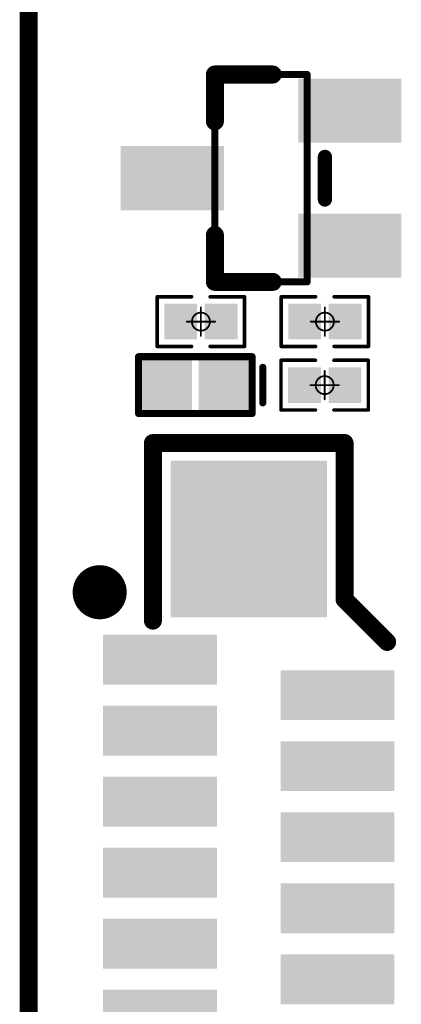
# Model space of a CAD drawing. Header units: millimetres. Extents: x 12.27 to 15.71, y 9.85 to 12.1.
# Tile 19 of 31: x 12.27 to 12.48, y 11.01 to 11.56. Entities that reach past the tile are written whole.
import ezdxf

# ---------------------------------------------------------------- set-up
doc = ezdxf.new("R2010")
doc.units = ezdxf.units.MM
doc.header["$MEASUREMENT"] = 0
for name, color, linetype in [('KeepOutLayer', 6, 'Continuous'), ('Mechanical13', 56, 'Continuous'), ('Mechanical15', 56, 'Continuous'), ('TopLayer', 1, 'Continuous'), ('TopOverlay', 2, 'Continuous'), ('TopPaste', 8, 'Continuous'), ('TopSolder', 216, 'Continuous')]:
    doc.layers.add(name, color=color, linetype=linetype)

# ---------------------------------------------------------------- blocks, each defined once
blk = doc.blocks.new('ESD0402_63')
at = {"layer": 'TopLayer'}
for points in [[(-0.02756, 0.01181), (-0.02756, -0.01181), (-0.00591, 0.01181), (-0.00591, -0.01181)], [(0.00591, 0.01181), (0.00591, -0.01181), (0.02756, 0.01181), (0.02756, -0.01181)]]:
    blk.add_solid(points, dxfattribs=at)
at = {"layer": 'TopOverlay', "const_width": 0.00394}
for points in [[(-0.0315, 0.01575), (0.0315, 0.01575)], [(-0.0315, -0.01575), (-0.0315, 0.01575)], [(0.0315, -0.01575), (0.0315, 0.01575)], [(0.0374, -0.00984), (0.0374, 0.00984)], [(-0.0315, -0.01575), (0.0315, -0.01575)]]:
    blk.add_lwpolyline(points, dxfattribs=at)
at = {"layer": 'TopOverlay', "const_width": 0.00197}
for points in [[(-0.03248, 0.01575, 1), (-0.03051, 0.01575, 1)], [(-0.03248, 0.01575, 1), (-0.03051, 0.01575, 1)], [(0.03051, 0.01575, 1), (0.03248, 0.01575, 1)], [(0.03051, 0.01575, 1), (0.03248, 0.01575, 1)], [(0.03642, 0.00984, 1), (0.03839, 0.00984, 1)], [(0.03642, -0.00984, 1), (0.03839, -0.00984, 1)], [(-0.03248, -0.01575, 1), (-0.03051, -0.01575, 1)], [(-0.03248, -0.01575, 1), (-0.03051, -0.01575, 1)], [(0.03051, -0.01575, 1), (0.03248, -0.01575, 1)], [(0.03051, -0.01575, 1), (0.03248, -0.01575, 1)]]:
    blk.add_lwpolyline(points, format="xyb", close=True, dxfattribs=at)
at = {"layer": 'TopPaste'}
for points in [[(-0.02756, 0.01181), (-0.02756, -0.01181), (-0.00591, 0.01181), (-0.00591, -0.01181)], [(0.00591, 0.01181), (0.00591, -0.01181), (0.02756, 0.01181), (0.02756, -0.01181)]]:
    blk.add_solid(points, dxfattribs=at)
at = {"layer": 'TopSolder'}
for points in [[(-0.03156, 0.01581), (-0.03156, -0.01581), (-0.00191, 0.01581), (-0.00191, -0.01581)], [(0.00191, 0.01581), (0.00191, -0.01581), (0.03156, 0.01581), (0.03156, -0.01581)]]:
    blk.add_solid(points, dxfattribs=at)
blk = doc.blocks.new('R0201_106')
at = {"layer": 'Mechanical15'}
for points, const_width in [([(0.005, 0, 1), (-0.005, 0, 1)], 0.001), ([(-0.00025, 0.00787, 1), (0.00025, 0.00787, 1)], 0.0005), ([(-0.00812, 0, 1), (-0.00762, 0, 1)], 0.0005), ([(-0.00525, 0, 1), (-0.00475, 0, 1)], 0.0005), ([(0.00475, 0, 1), (0.00525, 0, 1)], 0.0005), ([(0.00762, 0, 1), (0.00812, 0, 1)], 0.0005), ([(-0.00025, -0.00787, 1), (0.00025, -0.00787, 1)], 0.0005)]:
    blk.add_lwpolyline(points, format="xyb", close=True, dxfattribs=dict(at, const_width=const_width))
at = {"layer": 'Mechanical15', "const_width": 0.001}
for points in [[(0, -0.00787), (0, 0.00787)], [(-0.00787, 0), (0.00787, 0)]]:
    blk.add_lwpolyline(points, dxfattribs=at)
at = {"layer": 'TopLayer'}
for points in [[(-0.01831, -0.00787), (-0.00413, -0.00787), (-0.01831, 0.00787), (-0.00413, 0.00787)], [(0.00413, -0.00787), (0.01831, -0.00787), (0.00413, 0.00787), (0.01831, 0.00787)]]:
    blk.add_solid(points, dxfattribs=at)
at = {"layer": 'TopOverlay', "const_width": 0.00197}
for points in [[(-0.02421, -0.01378), (-0.02421, 0.01378)], [(-0.02421, 0.01378), (-0.00512, 0.01378)], [(0.00512, 0.01378), (0.02421, 0.01378)], [(0.02421, -0.01378), (0.02421, 0.01378)], [(-0.02421, -0.01378), (-0.00512, -0.01378)], [(0.00512, -0.01378), (0.02421, -0.01378)]]:
    blk.add_lwpolyline(points, dxfattribs=at)
at = {"layer": 'TopOverlay', "const_width": 0.000984}
for points in [[(-0.0247, 0.01378, 1), (-0.02372, 0.01378, 1)], [(-0.0247, 0.01378, 1), (-0.02372, 0.01378, 1)], [(-0.00561, 0.01378, 1), (-0.00463, 0.01378, 1)], [(0.00463, 0.01378, 1), (0.00561, 0.01378, 1)], [(0.02372, 0.01378, 1), (0.0247, 0.01378, 1)], [(0.02372, 0.01378, 1), (0.0247, 0.01378, 1)], [(-0.0247, -0.01378, 1), (-0.02372, -0.01378, 1)], [(-0.0247, -0.01378, 1), (-0.02372, -0.01378, 1)], [(-0.00561, -0.01378, 1), (-0.00463, -0.01378, 1)], [(0.00463, -0.01378, 1), (0.00561, -0.01378, 1)], [(0.02372, -0.01378, 1), (0.0247, -0.01378, 1)], [(0.02372, -0.01378, 1), (0.0247, -0.01378, 1)]]:
    blk.add_lwpolyline(points, format="xyb", close=True, dxfattribs=at)
at = {"layer": 'TopPaste'}
for points in [[(-0.01831, -0.00787), (-0.00413, -0.00787), (-0.01831, 0.00787), (-0.00413, 0.00787)], [(0.00413, -0.00787), (0.01831, -0.00787), (0.00413, 0.00787), (0.01831, 0.00787)]]:
    blk.add_solid(points, dxfattribs=at)
at = {"layer": 'TopSolder'}
for points in [[(-0.02031, -0.00987), (-0.00213, -0.00987), (-0.02031, 0.00987), (-0.00213, 0.00987)], [(0.00213, -0.00987), (0.02031, -0.00987), (0.00213, 0.00987), (0.02031, 0.00987)]]:
    blk.add_solid(points, dxfattribs=at)
blk = doc.blocks.new('R0201_108')
at = {"layer": 'Mechanical15'}
for points, const_width in [([(0.005, 0, 1), (-0.005, 0, 1)], 0.001), ([(-0.00025, 0.00787, 1), (0.00025, 0.00787, 1)], 0.0005), ([(-0.00812, 0, 1), (-0.00762, 0, 1)], 0.0005), ([(-0.00525, 0, 1), (-0.00475, 0, 1)], 0.0005), ([(0.00475, 0, 1), (0.00525, 0, 1)], 0.0005), ([(0.00762, 0, 1), (0.00812, 0, 1)], 0.0005), ([(-0.00025, -0.00787, 1), (0.00025, -0.00787, 1)], 0.0005)]:
    blk.add_lwpolyline(points, format="xyb", close=True, dxfattribs=dict(at, const_width=const_width))
at = {"layer": 'Mechanical15', "const_width": 0.001}
for points in [[(0, 0.00787), (0, -0.00787)], [(0.00787, 0), (-0.00787, 0)]]:
    blk.add_lwpolyline(points, dxfattribs=at)
at = {"layer": 'TopLayer'}
for points in [[(-0.01831, -0.00787), (-0.00413, -0.00787), (-0.01831, 0.00787), (-0.00413, 0.00787)], [(0.00413, -0.00787), (0.01831, -0.00787), (0.00413, 0.00787), (0.01831, 0.00787)]]:
    blk.add_solid(points, dxfattribs=at)
at = {"layer": 'TopOverlay', "const_width": 0.00197}
for points in [[(-0.02421, 0.01378), (-0.02421, -0.01378)], [(-0.00512, 0.01378), (-0.02421, 0.01378)], [(0.02421, 0.01378), (0.00512, 0.01378)], [(0.02421, 0.01378), (0.02421, -0.01378)], [(-0.00512, -0.01378), (-0.02421, -0.01378)], [(0.02421, -0.01378), (0.00512, -0.01378)]]:
    blk.add_lwpolyline(points, dxfattribs=at)
at = {"layer": 'TopOverlay', "const_width": 0.000984}
for points in [[(-0.0247, 0.01378, 1), (-0.02372, 0.01378, 1)], [(-0.0247, 0.01378, 1), (-0.02372, 0.01378, 1)], [(-0.00561, 0.01378, 1), (-0.00463, 0.01378, 1)], [(0.00463, 0.01378, 1), (0.00561, 0.01378, 1)], [(0.02372, 0.01378, 1), (0.0247, 0.01378, 1)], [(0.02372, 0.01378, 1), (0.0247, 0.01378, 1)], [(-0.0247, -0.01378, 1), (-0.02372, -0.01378, 1)], [(-0.0247, -0.01378, 1), (-0.02372, -0.01378, 1)], [(-0.00561, -0.01378, 1), (-0.00463, -0.01378, 1)], [(0.00463, -0.01378, 1), (0.00561, -0.01378, 1)], [(0.02372, -0.01378, 1), (0.0247, -0.01378, 1)], [(0.02372, -0.01378, 1), (0.0247, -0.01378, 1)]]:
    blk.add_lwpolyline(points, format="xyb", close=True, dxfattribs=at)
at = {"layer": 'TopPaste'}
for points in [[(-0.01831, -0.00787), (-0.00413, -0.00787), (-0.01831, 0.00787), (-0.00413, 0.00787)], [(0.00413, -0.00787), (0.01831, -0.00787), (0.00413, 0.00787), (0.01831, 0.00787)]]:
    blk.add_solid(points, dxfattribs=at)
at = {"layer": 'TopSolder'}
for points in [[(-0.02031, -0.00987), (-0.00213, -0.00987), (-0.02031, 0.00987), (-0.00213, 0.00987)], [(0.00213, -0.00987), (0.02031, -0.00987), (0.00213, 0.00987), (0.02031, 0.00987)]]:
    blk.add_solid(points, dxfattribs=at)
blk = doc.blocks.new('R0201_109')
at = {"layer": 'Mechanical15'}
for points, const_width in [([(0.005, 0, 1), (-0.005, 0, 1)], 0.001), ([(-0.00025, 0.00787, 1), (0.00025, 0.00787, 1)], 0.0005), ([(-0.00812, 0, 1), (-0.00762, 0, 1)], 0.0005), ([(-0.00525, 0, 1), (-0.00475, 0, 1)], 0.0005), ([(0.00475, 0, 1), (0.00525, 0, 1)], 0.0005), ([(0.00762, 0, 1), (0.00812, 0, 1)], 0.0005), ([(-0.00025, -0.00787, 1), (0.00025, -0.00787, 1)], 0.0005)]:
    blk.add_lwpolyline(points, format="xyb", close=True, dxfattribs=dict(at, const_width=const_width))
at = {"layer": 'Mechanical15', "const_width": 0.001}
for points in [[(0, -0.00787), (0, 0.00787)], [(-0.00787, 0), (0.00787, 0)]]:
    blk.add_lwpolyline(points, dxfattribs=at)
at = {"layer": 'TopLayer'}
for points in [[(-0.01831, -0.00787), (-0.00413, -0.00787), (-0.01831, 0.00787), (-0.00413, 0.00787)], [(0.00413, -0.00787), (0.01831, -0.00787), (0.00413, 0.00787), (0.01831, 0.00787)]]:
    blk.add_solid(points, dxfattribs=at)
at = {"layer": 'TopOverlay', "const_width": 0.00197}
for points in [[(-0.02421, -0.01378), (-0.02421, 0.01378)], [(-0.02421, 0.01378), (-0.00512, 0.01378)], [(0.00512, 0.01378), (0.02421, 0.01378)], [(0.02421, -0.01378), (0.02421, 0.01378)], [(-0.02421, -0.01378), (-0.00512, -0.01378)], [(0.00512, -0.01378), (0.02421, -0.01378)]]:
    blk.add_lwpolyline(points, dxfattribs=at)
at = {"layer": 'TopOverlay', "const_width": 0.000984}
for points in [[(-0.0247, 0.01378, 1), (-0.02372, 0.01378, 1)], [(-0.0247, 0.01378, 1), (-0.02372, 0.01378, 1)], [(-0.00561, 0.01378, 1), (-0.00463, 0.01378, 1)], [(0.00463, 0.01378, 1), (0.00561, 0.01378, 1)], [(0.02372, 0.01378, 1), (0.0247, 0.01378, 1)], [(0.02372, 0.01378, 1), (0.0247, 0.01378, 1)], [(-0.0247, -0.01378, 1), (-0.02372, -0.01378, 1)], [(-0.0247, -0.01378, 1), (-0.02372, -0.01378, 1)], [(-0.00561, -0.01378, 1), (-0.00463, -0.01378, 1)], [(0.00463, -0.01378, 1), (0.00561, -0.01378, 1)], [(0.02372, -0.01378, 1), (0.0247, -0.01378, 1)], [(0.02372, -0.01378, 1), (0.0247, -0.01378, 1)]]:
    blk.add_lwpolyline(points, format="xyb", close=True, dxfattribs=at)
at = {"layer": 'TopPaste'}
for points in [[(-0.01831, -0.00787), (-0.00413, -0.00787), (-0.01831, 0.00787), (-0.00413, 0.00787)], [(0.00413, -0.00787), (0.01831, -0.00787), (0.00413, 0.00787), (0.01831, 0.00787)]]:
    blk.add_solid(points, dxfattribs=at)
at = {"layer": 'TopSolder'}
for points in [[(-0.02031, -0.00987), (-0.00213, -0.00987), (-0.02031, 0.00987), (-0.00213, 0.00987)], [(0.00213, -0.00987), (0.02031, -0.00987), (0.00213, 0.00987), (0.02031, 0.00987)]]:
    blk.add_solid(points, dxfattribs=at)
blk = doc.blocks.new('SOT_23_156')
at = {"layer": 'Mechanical13', "const_width": 0.00394}
for points in [[(-0.02559, -0.05748), (-0.02559, 0.05748)], [(-0.02559, 0.05748), (0.02559, 0.05748)], [(-0.02559, -0.05748), (-0.02559, 0.05748)], [(-0.02559, 0.05748), (0.02559, 0.05748)], [(-0.02559, 0.05748), (0.02559, 0.05748)], [(-0.02559, -0.05748), (-0.02559, 0.05748)], [(0.02559, -0.05748), (0.02559, 0.05748)], [(0.02559, -0.05748), (0.02559, 0.05748)], [(0.02559, -0.05748), (0.02559, 0.05748)], [(-0.02559, -0.05748), (0.02559, -0.05748)], [(-0.02559, -0.05748), (0.02559, -0.05748)], [(-0.02559, -0.05748), (0.02559, -0.05748)]]:
    blk.add_lwpolyline(points, dxfattribs=at)
at = {"layer": 'Mechanical13', "const_width": 0.00197}
for points in [[(-0.02657, 0.05748, 1), (-0.02461, 0.05748, 1)], [(-0.02657, 0.05748, 1), (-0.02461, 0.05748, 1)], [(-0.02657, 0.05748, 1), (-0.02461, 0.05748, 1)], [(-0.02657, 0.05748, 1), (-0.02461, 0.05748, 1)], [(-0.02657, 0.05748, 1), (-0.02461, 0.05748, 1)], [(-0.02657, 0.05748, 1), (-0.02461, 0.05748, 1)], [(0.02461, 0.05748, 1), (0.02657, 0.05748, 1)], [(0.02461, 0.05748, 1), (0.02657, 0.05748, 1)], [(0.02461, 0.05748, 1), (0.02657, 0.05748, 1)], [(0.02461, 0.05748, 1), (0.02657, 0.05748, 1)], [(0.02461, 0.05748, 1), (0.02657, 0.05748, 1)], [(0.02461, 0.05748, 1), (0.02657, 0.05748, 1)], [(-0.02657, -0.05748, 1), (-0.02461, -0.05748, 1)], [(-0.02657, -0.05748, 1), (-0.02461, -0.05748, 1)], [(-0.02657, -0.05748, 1), (-0.02461, -0.05748, 1)], [(-0.02657, -0.05748, 1), (-0.02461, -0.05748, 1)], [(-0.02657, -0.05748, 1), (-0.02461, -0.05748, 1)], [(-0.02657, -0.05748, 1), (-0.02461, -0.05748, 1)], [(0.02461, -0.05748, 1), (0.02657, -0.05748, 1)], [(0.02461, -0.05748, 1), (0.02657, -0.05748, 1)], [(0.02461, -0.05748, 1), (0.02657, -0.05748, 1)], [(0.02461, -0.05748, 1), (0.02657, -0.05748, 1)], [(0.02461, -0.05748, 1), (0.02657, -0.05748, 1)], [(0.02461, -0.05748, 1), (0.02657, -0.05748, 1)]]:
    blk.add_lwpolyline(points, format="xyb", close=True, dxfattribs=at)
at = {"layer": 'TopLayer'}
for points in [[(0.02461, 0.05118), (0.02461, 0.02362), (0.07382, 0.05118), (0.07382, 0.02362)], [(-0.07382, 0.01378), (-0.07382, -0.01378), (-0.02461, 0.01378), (-0.02461, -0.01378)], [(0.02461, -0.02362), (0.02461, -0.05118), (0.07382, -0.02362), (0.07382, -0.05118)]]:
    blk.add_solid(points, dxfattribs=at)
at = {"layer": 'TopOverlay'}
for points, const_width in [([(-0.02559, 0.05748), (0.0065, 0.05748)], 0.01), ([(-0.02559, 0.0315), (-0.02559, 0.05748)], 0.01), ([(-0.02559, 0.0315), (-0.02559, 0.05748)], 0.01), ([(-0.02559, 0.0315), (-0.02559, 0.05748)], 0.01), ([(0.03543, -0.01181), (0.03543, 0.01181)], 0.00787), ([(-0.02559, -0.05748), (-0.02559, -0.0315)], 0.01), ([(-0.02559, -0.05748), (0.0065, -0.05748)], 0.01)]:
    blk.add_lwpolyline(points, dxfattribs=dict(at, const_width=const_width))
for points, const_width in [([(-0.02809, 0.05748, 1), (-0.02309, 0.05748, 1)], 0.005), ([(-0.02809, 0.05748, 1), (-0.02309, 0.05748, 1)], 0.005), ([(-0.02809, 0.05748, 1), (-0.02309, 0.05748, 1)], 0.005), ([(-0.02809, 0.05748, 1), (-0.02309, 0.05748, 1)], 0.005), ([(0.004, 0.05748, 1), (0.009, 0.05748, 1)], 0.005), ([(-0.02809, 0.0315, 1), (-0.02309, 0.0315, 1)], 0.005), ([(-0.02809, 0.0315, 1), (-0.02309, 0.0315, 1)], 0.005), ([(-0.02809, 0.0315, 1), (-0.02309, 0.0315, 1)], 0.005), ([(0.03346, 0.01181, 1), (0.0374, 0.01181, 1)], 0.00394), ([(0.03346, -0.01181, 1), (0.0374, -0.01181, 1)], 0.00394), ([(-0.02809, -0.0315, 1), (-0.02309, -0.0315, 1)], 0.005), ([(-0.02809, -0.05748, 1), (-0.02309, -0.05748, 1)], 0.005), ([(-0.02809, -0.05748, 1), (-0.02309, -0.05748, 1)], 0.005), ([(0.004, -0.05748, 1), (0.009, -0.05748, 1)], 0.005)]:
    blk.add_lwpolyline(points, format="xyb", close=True, dxfattribs=dict(at, const_width=const_width))
at = {"layer": 'TopPaste'}
for points in [[(0.02461, 0.05118), (0.02461, 0.02362), (0.07382, 0.05118), (0.07382, 0.02362)], [(-0.07382, 0.01378), (-0.07382, -0.01378), (-0.02461, 0.01378), (-0.02461, -0.01378)], [(0.02461, -0.02362), (0.02461, -0.05118), (0.07382, -0.02362), (0.07382, -0.05118)]]:
    blk.add_solid(points, dxfattribs=at)
at = {"layer": 'TopSolder'}
for points in [[(0.02061, 0.05518), (0.02061, 0.01962), (0.07782, 0.05518), (0.07782, 0.01962)], [(-0.07782, 0.01778), (-0.07782, -0.01778), (-0.02061, 0.01778), (-0.02061, -0.01778)], [(0.02061, -0.01962), (0.02061, -0.05518), (0.07782, -0.01962), (0.07782, -0.05518)]]:
    blk.add_solid(points, dxfattribs=at)
blk = doc.blocks.new('FPC0_5_SMD_22PIN_2_161')
at = {"layer": 'TopLayer'}
for points in [[(-0.17717, 0.07677), (-0.19685, 0.07677), (-0.17717, 0.02165), (-0.19685, 0.02165)], [(-0.1378, 0.07677), (-0.15748, 0.07677), (-0.1378, 0.02165), (-0.15748, 0.02165)], [(-0.09843, 0.07677), (-0.11811, 0.07677), (-0.09843, 0.02165), (-0.11811, 0.02165)], [(-0.05906, 0.07677), (-0.07874, 0.07677), (-0.05906, 0.02165), (-0.07874, 0.02165)], [(-0.01968, 0.07677), (-0.03937, 0.07677), (-0.01968, 0.02165), (-0.03937, 0.02165)], [(-0.23425, 0.03937), (-0.31299, 0.03937), (-0.23425, -0.03937), (-0.31299, -0.03937)], [(-0.19685, -0.02165), (-0.21654, -0.02165), (-0.19685, -0.07677), (-0.21654, -0.07677)], [(-0.15748, -0.02165), (-0.17717, -0.02165), (-0.15748, -0.07677), (-0.17717, -0.07677)], [(-0.11811, -0.02165), (-0.1378, -0.02165), (-0.11811, -0.07677), (-0.1378, -0.07677)], [(-0.07874, -0.02165), (-0.09842, -0.02165), (-0.07874, -0.07677), (-0.09842, -0.07677)], [(-0.03937, -0.02165), (-0.05905, -0.02165), (-0.03937, -0.07677), (-0.05905, -0.07677)], [(0, -0.02165), (-0.01968, -0.02165), (0, -0.07677), (-0.01968, -0.07677)]]:
    blk.add_solid(points, dxfattribs=at)
at = {"layer": 'TopOverlay', "const_width": 0.01}
for points in [[(-0.21654, 0.07677), (-0.24016, 0.05315)], [(-0.32677, 0.05315), (-0.24016, 0.05315)], [(-0.32677, 0.05315), (-0.32677, -0.05315)], [(-0.32677, -0.05315), (-0.22835, -0.05315)]]:
    blk.add_lwpolyline(points, dxfattribs=at)
at = {"layer": 'TopOverlay'}
for points, const_width in [([(-0.21904, 0.07677, 1), (-0.21404, 0.07677, 1)], 0.005), ([(-0.32927, 0.05315, 1), (-0.32427, 0.05315, 1)], 0.005), ([(-0.32927, 0.05315, 1), (-0.32427, 0.05315, 1)], 0.005), ([(-0.24266, 0.05315, 1), (-0.23766, 0.05315, 1)], 0.005), ([(-0.24266, 0.05315, 1), (-0.23766, 0.05315, 1)], 0.005), ([(-0.32927, -0.05315, 1), (-0.32427, -0.05315, 1)], 0.005), ([(-0.32927, -0.05315, 1), (-0.32427, -0.05315, 1)], 0.005), ([(-0.23085, -0.05315, 1), (-0.22585, -0.05315, 1)], 0.005), ([(-0.23659, -0.08268, 1), (-0.25159, -0.08268, 1)], 0.015), ([(-0.25534, -0.08268, 1), (-0.24784, -0.08268, 1)], 0.0075), ([(-0.24034, -0.08268, 1), (-0.23284, -0.08268, 1)], 0.0075)]:
    blk.add_lwpolyline(points, format="xyb", close=True, dxfattribs=dict(at, const_width=const_width))
at = {"layer": 'TopPaste'}
for points in [[(-0.17717, 0.07677), (-0.19685, 0.07677), (-0.17717, 0.02165), (-0.19685, 0.02165)], [(-0.1378, 0.07677), (-0.15748, 0.07677), (-0.1378, 0.02165), (-0.15748, 0.02165)], [(-0.09843, 0.07677), (-0.11811, 0.07677), (-0.09843, 0.02165), (-0.11811, 0.02165)], [(-0.05906, 0.07677), (-0.07874, 0.07677), (-0.05906, 0.02165), (-0.07874, 0.02165)], [(-0.01968, 0.07677), (-0.03937, 0.07677), (-0.01968, 0.02165), (-0.03937, 0.02165)], [(-0.23425, 0.03937), (-0.31299, 0.03937), (-0.23425, -0.03937), (-0.31299, -0.03937)], [(-0.19685, -0.02165), (-0.21654, -0.02165), (-0.19685, -0.07677), (-0.21654, -0.07677)], [(-0.15748, -0.02165), (-0.17717, -0.02165), (-0.15748, -0.07677), (-0.17717, -0.07677)], [(-0.11811, -0.02165), (-0.1378, -0.02165), (-0.11811, -0.07677), (-0.1378, -0.07677)], [(-0.07874, -0.02165), (-0.09842, -0.02165), (-0.07874, -0.07677), (-0.09842, -0.07677)], [(-0.03937, -0.02165), (-0.05905, -0.02165), (-0.03937, -0.07677), (-0.05905, -0.07677)], [(0, -0.02165), (-0.01968, -0.02165), (0, -0.07677), (-0.01968, -0.07677)]]:
    blk.add_solid(points, dxfattribs=at)
at = {"layer": 'TopSolder'}
for points in [[(-0.17317, 0.08077), (-0.20085, 0.08077), (-0.17317, 0.01765), (-0.20085, 0.01765)], [(-0.1338, 0.08077), (-0.16148, 0.08077), (-0.1338, 0.01765), (-0.16148, 0.01765)], [(-0.09443, 0.08077), (-0.12211, 0.08077), (-0.09443, 0.01765), (-0.12211, 0.01765)], [(-0.05505, 0.08077), (-0.08274, 0.08077), (-0.05505, 0.01765), (-0.08274, 0.01765)], [(-0.01568, 0.08077), (-0.04337, 0.08077), (-0.01568, 0.01765), (-0.04337, 0.01765)], [(-0.23025, 0.04337), (-0.31699, 0.04337), (-0.23025, -0.04337), (-0.31699, -0.04337)], [(-0.19285, -0.01765), (-0.22054, -0.01765), (-0.19285, -0.08077), (-0.22054, -0.08077)], [(-0.15348, -0.01765), (-0.18117, -0.01765), (-0.15348, -0.08077), (-0.18117, -0.08077)], [(-0.11411, -0.01765), (-0.1418, -0.01765), (-0.11411, -0.08077), (-0.1418, -0.08077)], [(-0.07474, -0.01765), (-0.10243, -0.01765), (-0.07474, -0.08077), (-0.10243, -0.08077)], [(-0.03537, -0.01765), (-0.06305, -0.01765), (-0.03537, -0.08077), (-0.06305, -0.08077)], [(0.004, -0.01765), (-0.02368, -0.01765), (0.004, -0.08077), (-0.02368, -0.08077)]]:
    blk.add_solid(points, dxfattribs=at)

msp = doc.modelspace()

# ---------------------------------------------------------------- linework, layer by layer
at = {"layer": 'KeepOutLayer', "const_width": 0.01}
msp.add_lwpolyline([(12.27803, 10.00929), (12.27803, 11.9778)], dxfattribs=at)

# ---------------------------------------------------------------- block references
for name, p in [('SOT_23_156', (12.4069, 11.46716)), ('R0201_109', (12.37356, 11.38764)), ('R0201_106', (12.44234, 11.38764)), ('ESD0402_63', (12.37048, 11.35244))]:
    msp.add_blockref(name, p)
for name, p, rotation in [('R0201_108', (12.44221, 11.35244), 180), ('FPC0_5_SMD_22PIN_2_161', (12.40008, 10.99354), 270)]:
    msp.add_blockref(name, p, dxfattribs=dict(rotation=rotation))

doc.saveas('drawing.dxf')
